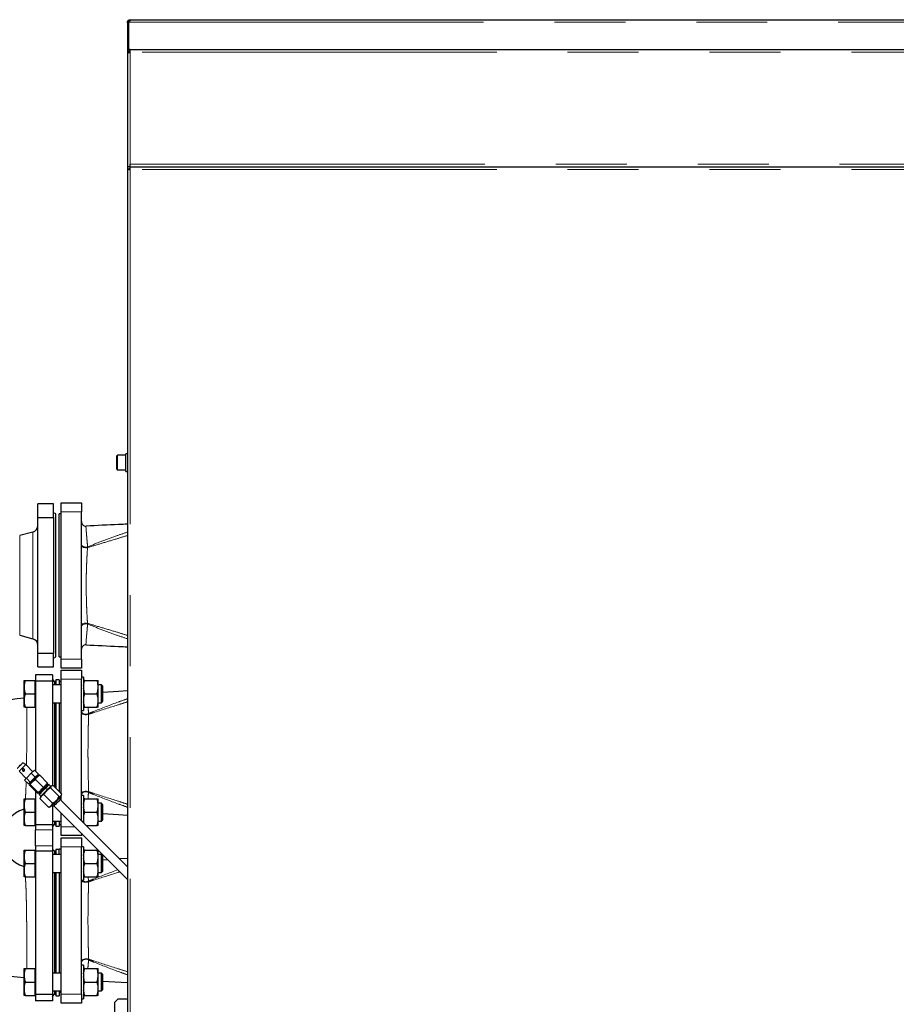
# Model space of a CAD drawing. Header units: millimetres. Extents: x 27 to 261, y 60 to 147.
# Tile 49 of 75: x 158 to 174, y 74 to 92. Entities that reach past the tile are written whole.
import ezdxf

# ---------------------------------------------------------------- set-up
doc = ezdxf.new("R2010")
doc.units = ezdxf.units.MM
doc.linetypes.add('PHANTOM', pattern=[12.7, 6.35, -1.27, 1.27, -1.27, 1.27, -1.27])

msp = doc.modelspace()

# ---------------------------------------------------------------- linework, layer by layer
at = {"color": 7, "linetype": 'Continuous', "lineweight": 25}
for p, q in [((159.91, 91.51), (159.93, 91.51)), ((159.91, 91.5), (159.91, 91.51)), ((159.93, 91.5), (159.93, 91.51)), ((159.935, 91.51), (159.935, 91.527)), ((159.935, 91.013), (159.935, 91.51)), ((159.955, 91.555), (159.955, 91.535)), ((159.955, 91.555), (159.965, 91.555)), ((159.965, 91.555), (196.886, 91.555)), ((159.93, 91.5), (159.91, 91.5)), ((159.91, 91.5), (159.91, 90.971)), ((159.93, 91.5), (159.93, 91.01)), ((159.93, 91.021), (159.935, 91.021)), ((159.96, 90.971), (159.96, 91.021)), ((159.96, 91.021), (179.22, 91.021)), ((159.91, 90.971), (159.935, 90.971)), ((159.91, 90.971), (159.91, 90.957)), ((159.91, 90.957), (159.91, 88.921)), ((159.935, 90.966), (159.935, 90.975)), ((159.935, 90.971), (159.935, 90.966)), ((159.91, 88.921), (159.91, 88.882)), ((159.96, 88.921), (159.91, 88.921)), ((159.91, 88.882), (159.91, 63.78)), ((159.91, 88.882), (159.935, 88.882)), ((159.949, 88.921), (159.949, 88.896)), ((159.96, 88.921), (159.96, 88.971)), ((159.96, 88.921), (179.22, 88.921)), ((159.88, 83.755), (159.73, 83.755)), ((159.91, 83.782), (159.88, 83.782)), ((159.88, 83.585), (159.88, 83.782)), ((159.72, 83.505), (159.72, 83.745)), ((159.88, 83.468), (159.88, 83.585)), ((159.73, 83.495), (159.88, 83.495)), ((159.88, 83.468), (159.91, 83.468)), ((158.304, 82.641), (158.304, 82.885)), ((158.584, 82.885), (158.304, 82.885)), ((158.584, 82.641), (158.584, 82.885)), ((158.724, 82.905), (159.084, 82.905)), ((158.724, 82.745), (158.724, 82.905)), ((159.084, 82.905), (159.084, 82.745)), ((158.624, 82.705), (158.584, 82.728)), ((158.624, 80.145), (158.624, 82.705)), ((158.724, 82.705), (158.684, 82.705)), ((158.684, 80.145), (158.684, 82.705)), ((158.724, 80.105), (158.724, 82.745)), ((159.084, 80.105), (159.084, 82.745)), ((158.304, 82.641), (158.584, 82.641)), ((158.304, 80.209), (158.304, 82.641)), ((158.584, 82.641), (158.584, 80.209)), ((158.215, 82.381), (157.979, 82.318)), ((157.979, 80.532), (158.215, 80.468)), ((158.584, 80.209), (158.304, 80.209)), ((158.304, 79.965), (158.304, 80.209)), ((158.584, 79.965), (158.584, 80.209)), ((158.584, 80.122), (158.624, 80.145)), ((158.684, 80.145), (158.724, 80.145)), ((158.724, 79.945), (158.724, 80.105)), ((159.084, 80.105), (159.084, 79.945)), ((158.304, 79.965), (158.584, 79.965)), ((159.084, 79.945), (158.724, 79.945)), ((158.724, 79.905), (159.084, 79.905)), ((158.724, 79.745), (158.724, 79.905)), ((159.084, 79.905), (159.084, 79.745)), ((158.058, 79.605), (158.058, 79.725)), ((158.079, 79.725), (158.258, 79.725)), ((158.264, 79.725), (158.258, 79.725)), ((158.258, 79.605), (158.258, 79.725)), ((158.564, 79.825), (158.264, 79.825)), ((158.264, 79.825), (158.264, 79.709)), ((158.564, 79.709), (158.264, 79.709)), ((158.264, 79.709), (158.264, 78.098)), ((158.564, 79.825), (158.564, 79.709)), ((158.604, 79.705), (158.564, 79.745)), ((158.564, 79.709), (158.564, 77.842)), ((158.624, 79.705), (158.604, 79.705)), ((158.604, 79.705), (158.604, 79.645)), ((158.684, 79.735), (158.624, 79.735)), ((158.624, 79.735), (158.624, 79.645)), ((158.684, 79.735), (158.684, 79.645)), ((158.724, 79.705), (158.684, 79.705)), ((158.724, 77.695), (158.724, 79.745)), ((159.124, 79.785), (159.084, 79.785)), ((159.084, 77.213), (159.084, 79.745)), ((159.124, 79.785), (159.124, 79.185)), ((159.144, 79.725), (159.364, 79.725)), ((159.384, 79.632), (159.384, 79.725)), ((158.058, 79.365), (158.058, 79.605)), ((158.258, 79.485), (158.258, 79.605)), ((158.724, 79.645), (158.564, 79.645)), ((159.444, 79.645), (159.384, 79.645)), ((159.384, 79.578), (159.384, 79.632)), ((159.384, 79.392), (159.384, 79.578)), ((159.464, 79.625), (159.444, 79.645)), ((159.444, 79.325), (159.444, 79.645)), ((159.464, 79.625), (159.464, 79.345)), ((158.058, 79.245), (158.058, 79.365)), ((158.079, 79.485), (158.258, 79.485)), ((158.258, 79.365), (158.258, 79.485)), ((158.258, 79.245), (158.258, 79.365)), ((159.144, 79.485), (159.364, 79.485)), ((159.384, 79.338), (159.384, 79.392)), ((159.444, 79.325), (159.464, 79.345)), ((158.079, 79.245), (158.258, 79.245)), ((158.258, 79.245), (158.264, 79.245)), ((158.564, 79.325), (158.724, 79.325)), ((158.604, 79.325), (158.604, 77.815)), ((158.624, 79.325), (158.624, 77.795)), ((158.684, 79.325), (158.684, 77.735)), ((159.084, 79.185), (159.124, 79.185)), ((159.144, 79.245), (159.364, 79.245)), ((159.384, 79.245), (159.384, 79.338)), ((159.384, 79.325), (159.444, 79.325)), ((158.033, 78.248), (158.034, 78.248)), ((158.087, 78.217), (158.034, 78.248)), ((158.215, 78.09), (158.087, 78.217)), ((158.187, 78.062), (158.243, 78.119)), ((158.314, 78.048), (158.243, 78.119)), ((157.967, 78.097), (158.094, 77.97)), ((158.066, 77.941), (158.098, 77.974)), ((158.136, 77.87), (158.066, 77.941)), ((158.098, 77.974), (158.187, 78.062)), ((158.169, 77.903), (158.098, 77.974)), ((158.258, 77.992), (158.169, 77.903)), ((158.258, 77.992), (158.187, 78.062)), ((158.314, 78.048), (158.258, 77.992)), ((158.401, 77.81), (158.26, 77.951)), ((158.296, 78.023), (158.292, 78.026)), ((158.303, 78.023), (158.296, 78.023)), ((158.31, 78.016), (158.303, 78.023)), ((158.324, 78.015), (158.312, 78.007)), ((158.326, 78.03), (158.323, 78.029)), ((158.479, 77.887), (158.337, 78.029)), ((158.169, 77.903), (158.136, 77.87)), ((158.156, 77.861), (158.155, 77.858)), ((158.174, 77.876), (158.156, 77.847)), ((158.297, 77.706), (158.156, 77.847)), ((158.158, 77.892), (158.162, 77.888)), ((158.162, 77.888), (158.162, 77.881)), ((158.162, 77.881), (158.169, 77.874)), ((158.31, 77.719), (158.169, 77.86)), ((158.487, 77.853), (158.473, 77.867)), ((158.479, 77.873), (158.48, 77.876)), ((158.505, 77.857), (158.49, 77.857)), ((158.533, 77.828), (158.505, 77.857)), ((158.531, 77.798), (158.687, 77.643)), ((158.566, 77.84), (158.535, 77.83)), ((158.576, 77.843), (158.731, 77.687)), ((158.058, 77.484), (158.058, 77.604)), ((158.079, 77.604), (158.258, 77.604)), ((158.264, 77.604), (158.258, 77.604)), ((158.258, 77.484), (158.258, 77.604)), ((158.264, 77.739), (158.264, 77.14)), ((158.308, 77.705), (158.311, 77.706)), ((158.317, 77.712), (158.331, 77.697)), ((158.328, 77.694), (158.328, 77.68)), ((158.328, 77.68), (158.356, 77.651)), ((158.341, 77.608), (158.345, 77.618)), ((158.341, 77.608), (158.497, 77.453)), ((158.354, 77.65), (158.344, 77.618)), ((158.355, 77.651), (158.354, 77.65)), ((158.414, 77.681), (158.569, 77.525)), ((158.71, 77.595), (158.688, 77.616)), ((159.91, 76.387), (158.706, 77.591)), ((158.718, 77.646), (158.729, 77.677)), ((158.724, 77.573), (158.724, 77.663)), ((159.124, 77.664), (159.084, 77.664)), ((159.124, 77.664), (159.124, 77.173)), ((159.144, 77.604), (159.364, 77.604)), ((159.384, 77.511), (159.384, 77.604)), ((158.058, 77.244), (158.058, 77.484)), ((158.258, 77.364), (158.258, 77.484)), ((158.507, 77.456), (158.497, 77.453)), ((158.507, 77.455), (158.538, 77.466)), ((158.539, 77.467), (158.538, 77.466)), ((158.564, 77.492), (158.564, 77.14)), ((158.568, 77.496), (158.589, 77.475)), ((158.59, 77.475), (158.589, 77.475)), ((158.593, 77.478), (159.91, 76.161)), ((159.444, 77.524), (159.384, 77.524)), ((159.384, 77.457), (159.384, 77.511)), ((159.384, 77.271), (159.384, 77.457)), ((159.464, 77.504), (159.444, 77.524)), ((159.444, 77.204), (159.444, 77.524)), ((159.464, 77.504), (159.464, 77.224)), ((158.058, 77.124), (158.058, 77.244)), ((158.079, 77.364), (158.258, 77.364)), ((158.258, 77.244), (158.258, 77.364)), ((158.258, 77.124), (158.258, 77.244)), ((158.724, 77.105), (158.724, 77.347)), ((159.144, 77.364), (159.364, 77.364)), ((159.384, 77.217), (159.384, 77.271)), ((159.444, 77.204), (159.464, 77.224)), ((158.079, 77.124), (158.258, 77.124)), ((158.258, 77.124), (158.264, 77.124)), ((158.564, 77.14), (158.264, 77.14)), ((158.264, 77.14), (158.264, 77.049)), ((158.264, 76.76), (158.264, 77.049)), ((158.564, 77.204), (158.724, 77.204)), ((158.564, 77.105), (158.604, 77.145)), ((158.564, 77.14), (158.564, 77.049)), ((158.564, 77.049), (158.564, 76.76)), ((158.604, 77.204), (158.604, 77.145)), ((158.604, 77.145), (158.624, 77.145)), ((158.624, 77.204), (158.624, 77.115)), ((158.624, 77.115), (158.684, 77.115)), ((158.684, 77.204), (158.684, 77.115)), ((158.684, 77.145), (158.724, 77.145)), ((158.724, 76.945), (158.724, 77.105)), ((159.133, 77.164), (159.124, 77.217)), ((159.173, 77.124), (159.364, 77.124)), ((159.384, 77.124), (159.384, 77.217)), ((159.384, 77.204), (159.444, 77.204)), ((159.084, 76.945), (158.724, 76.945)), ((158.724, 76.905), (159.084, 76.905)), ((158.724, 76.745), (158.724, 76.905)), ((159.084, 76.987), (159.084, 76.945)), ((159.084, 76.905), (159.084, 76.745)), ((158.264, 76.76), (158.264, 76.669)), ((158.564, 76.76), (158.564, 76.669)), ((158.604, 76.665), (158.564, 76.705)), ((158.684, 76.695), (158.624, 76.695)), ((158.624, 76.695), (158.624, 76.605)), ((158.724, 76.705), (158.684, 76.705)), ((158.684, 76.605), (158.684, 76.705)), ((158.724, 74.105), (158.724, 76.745)), ((159.124, 76.745), (159.084, 76.745)), ((159.084, 74.105), (159.084, 76.745)), ((159.124, 76.745), (159.124, 76.145)), ((158.058, 76.565), (158.058, 76.685)), ((158.058, 76.325), (158.058, 76.565)), ((158.079, 76.685), (158.258, 76.685)), ((158.264, 76.685), (158.258, 76.685)), ((158.258, 76.565), (158.258, 76.685)), ((158.258, 76.445), (158.258, 76.565)), ((158.564, 76.669), (158.264, 76.669)), ((158.264, 76.669), (158.264, 74.1)), ((158.564, 76.669), (158.564, 74.1)), ((158.724, 76.605), (158.564, 76.605)), ((158.624, 76.665), (158.604, 76.665)), ((158.604, 76.665), (158.604, 76.605)), ((159.144, 76.685), (159.364, 76.685)), ((159.384, 76.592), (159.384, 76.685)), ((159.444, 76.605), (159.384, 76.605)), ((159.384, 76.538), (159.384, 76.592)), ((159.384, 76.352), (159.384, 76.538)), ((159.464, 76.585), (159.444, 76.605)), ((159.444, 76.285), (159.444, 76.605)), ((159.464, 76.585), (159.464, 76.305)), ((159.91, 76.535), (159.771, 76.527)), ((158.079, 76.445), (158.258, 76.445)), ((158.258, 76.325), (158.258, 76.445)), ((159.144, 76.445), (159.364, 76.445)), ((159.384, 76.298), (159.384, 76.352)), ((159.557, 76.514), (159.464, 76.508)), ((158.058, 76.205), (158.058, 76.325)), ((158.079, 76.205), (158.258, 76.205)), ((158.258, 76.205), (158.258, 76.325)), ((158.258, 76.205), (158.264, 76.205)), ((158.564, 76.285), (158.724, 76.285)), ((158.604, 76.285), (158.604, 74.484)), ((158.624, 76.285), (158.624, 74.484)), ((158.684, 76.285), (158.684, 74.484)), ((159.144, 76.205), (159.364, 76.205)), ((159.384, 76.205), (159.384, 76.298)), ((159.384, 76.285), (159.444, 76.285)), ((159.444, 76.285), (159.464, 76.305)), ((159.084, 76.145), (159.124, 76.145)), ((159.124, 74.624), (159.084, 74.624)), ((159.124, 74.624), (159.124, 74.024)), ((158.058, 74.444), (158.058, 74.564)), ((158.058, 74.204), (158.058, 74.444)), ((158.079, 74.564), (158.258, 74.564)), ((158.264, 74.564), (158.258, 74.564)), ((158.258, 74.444), (158.258, 74.564)), ((158.258, 74.324), (158.258, 74.444)), ((158.724, 74.484), (158.564, 74.484)), ((159.144, 74.564), (159.364, 74.564)), ((159.384, 74.471), (159.384, 74.564)), ((159.444, 74.484), (159.384, 74.484)), ((159.384, 74.417), (159.384, 74.471)), ((159.384, 74.231), (159.384, 74.417)), ((159.464, 74.464), (159.444, 74.484)), ((159.444, 74.164), (159.444, 74.484)), ((159.464, 74.464), (159.464, 74.184)), ((158.079, 74.324), (158.258, 74.324)), ((158.258, 74.204), (158.258, 74.324)), ((159.144, 74.324), (159.364, 74.324)), ((159.384, 74.177), (159.384, 74.231)), ((159.464, 74.341), (159.91, 74.314)), ((158.058, 74.084), (158.058, 74.204)), ((158.079, 74.084), (158.258, 74.084)), ((158.258, 74.084), (158.258, 74.204)), ((158.258, 74.084), (158.264, 74.084)), ((158.564, 74.1), (158.264, 74.1)), ((158.264, 74.1), (158.264, 73.985)), ((158.564, 74.164), (158.724, 74.164)), ((158.564, 74.065), (158.604, 74.105)), ((158.564, 74.1), (158.564, 73.985)), ((158.604, 74.164), (158.604, 74.105)), ((158.604, 74.105), (158.624, 74.105)), ((158.624, 74.164), (158.624, 74.075)), ((158.624, 74.075), (158.684, 74.075)), ((158.684, 74.164), (158.684, 74.075)), ((158.684, 74.145), (158.724, 74.145)), ((158.724, 73.945), (158.724, 74.105)), ((159.084, 74.105), (159.084, 73.945)), ((159.144, 74.084), (159.364, 74.084)), ((159.384, 74.084), (159.384, 74.177)), ((159.384, 74.164), (159.444, 74.164)), ((159.444, 74.164), (159.464, 74.184)), ((158.564, 73.985), (158.264, 73.985)), ((159.084, 73.945), (158.724, 73.945)), ((159.084, 74.024), (159.124, 74.024)), ((159.744, 74.025), (159.684, 73.965)), ((159.684, 70.885), (159.684, 73.965)), ((159.744, 74.025), (159.91, 74.025))]:
    msp.add_line(p, q, dxfattribs=at)
at = {"color": 8, "linetype": 'PHANTOM', "lineweight": 18}
for p, q in [((159.935, 91.51), (196.841, 91.51)), ((159.96, 88.971), (159.96, 90.971)), ((179.22, 90.971), (159.96, 90.971)), ((159.96, 88.971), (179.22, 88.971)), ((179.22, 88.871), (159.96, 88.871)), ((159.96, 88.871), (159.96, 63.791)), ((159.73, 83.755), (159.73, 83.495)), ((159.084, 82.745), (158.724, 82.745)), ((158.215, 80.468), (158.215, 82.381)), ((157.979, 80.532), (157.979, 82.318)), ((159.193, 82.103), (159.195, 82.116)), ((159.195, 80.733), (159.193, 80.746)), ((158.724, 80.105), (159.084, 80.105)), ((159.084, 79.745), (158.724, 79.745)), ((159.214, 79.119), (159.212, 79.131)), ((159.212, 77.719), (159.214, 77.73)), ((158.264, 77.049), (158.564, 77.049)), ((158.724, 77.105), (158.967, 77.105)), ((158.564, 76.76), (158.264, 76.76)), ((159.084, 76.745), (158.724, 76.745)), ((159.903, 76.394), (159.91, 76.397)), ((159.206, 76.205), (159.212, 76.131)), ((159.214, 76.119), (159.212, 76.131)), ((159.212, 74.719), (159.214, 74.73)), ((158.724, 74.105), (159.084, 74.105))]:
    msp.add_line(p, q, dxfattribs=at)
at = {"color": 8, "linetype": 'PHANTOM', "lineweight": 18, "flags": 128}
for points in [[(159.084, 82.168), (159.086, 82.154), (159.093, 82.141), (159.105, 82.13), (159.12, 82.121), (159.137, 82.115), (159.156, 82.112), (159.176, 82.112), (159.195, 82.116)], [(159.193, 82.103), (159.175, 82.1), (159.155, 82.1), (159.136, 82.103), (159.119, 82.107), (159.104, 82.114), (159.093, 82.123), (159.086, 82.132), (159.084, 82.143)], [(159.193, 80.746), (159.175, 80.749), (159.155, 80.749), (159.136, 80.747), (159.119, 80.742), (159.104, 80.735), (159.093, 80.727), (159.086, 80.717), (159.084, 80.707)], [(159.195, 80.733), (159.176, 80.737), (159.156, 80.737), (159.137, 80.734), (159.12, 80.728), (159.105, 80.719), (159.093, 80.708), (159.086, 80.695), (159.084, 80.681)], [(159.084, 79.177), (159.087, 79.161), (159.096, 79.146), (159.11, 79.134), (159.128, 79.125), (159.149, 79.12), (159.171, 79.119), (159.193, 79.123), (159.212, 79.131)], [(159.084, 79.152), (159.087, 79.14), (159.096, 79.129), (159.111, 79.12), (159.129, 79.114), (159.15, 79.11), (159.173, 79.11), (159.194, 79.113), (159.214, 79.119)], [(159.084, 77.697), (159.087, 77.709), (159.096, 77.72), (159.111, 77.729), (159.129, 77.735), (159.15, 77.739), (159.173, 77.739), (159.194, 77.736), (159.214, 77.73)], [(159.084, 77.673), (159.087, 77.688), (159.096, 77.703), (159.11, 77.715), (159.128, 77.724), (159.149, 77.729), (159.171, 77.73), (159.193, 77.726), (159.212, 77.719)], [(159.085, 76.145), (159.087, 76.14), (159.096, 76.129), (159.111, 76.12), (159.129, 76.114), (159.15, 76.11), (159.173, 76.11), (159.194, 76.113), (159.214, 76.119)], [(159.084, 74.697), (159.087, 74.709), (159.096, 74.72), (159.111, 74.729), (159.129, 74.735), (159.15, 74.739), (159.173, 74.739), (159.194, 74.736), (159.214, 74.73)], [(159.084, 74.673), (159.087, 74.688), (159.096, 74.703), (159.11, 74.715), (159.128, 74.724), (159.149, 74.729), (159.171, 74.73), (159.193, 74.726), (159.212, 74.719)]]:
    msp.add_lwpolyline(points, dxfattribs=at)
at = {"color": 7, "linetype": 'Continuous', "lineweight": 25, "flags": 128}
for points in [[(159.91, 79.535), (159.749, 79.526), (159.464, 79.508)], [(157.936, 78.151), (157.936, 78.151), (157.939, 78.154), (157.947, 78.161), (157.959, 78.173), (157.974, 78.188), (157.99, 78.204), (158.005, 78.22), (158.018, 78.233), (158.028, 78.243), (158.033, 78.248)], [(158.087, 78.217), (158.087, 78.216), (158.081, 78.211), (158.071, 78.201), (158.057, 78.187), (158.041, 78.17), (158.023, 78.152), (158.005, 78.135), (157.99, 78.119), (157.978, 78.107), (157.97, 78.1), (157.967, 78.097)], [(158.303, 78.023), (158.302, 78.022), (158.297, 78.017), (158.287, 78.007), (158.273, 77.993), (158.256, 77.976), (158.237, 77.957), (158.218, 77.938), (158.2, 77.919), (158.184, 77.904), (158.172, 77.892), (158.164, 77.884), (158.162, 77.881)], [(158.505, 77.857), (158.504, 77.856), (158.499, 77.851), (158.49, 77.842), (158.476, 77.828), (158.458, 77.81), (158.439, 77.791), (158.417, 77.769), (158.396, 77.748), (158.376, 77.728), (158.359, 77.711), (158.344, 77.696), (158.334, 77.686), (158.329, 77.681), (158.328, 77.68)], [(158.328, 77.694), (158.328, 77.694), (158.331, 77.697), (158.338, 77.704), (158.35, 77.717), (158.366, 77.732), (158.385, 77.751), (158.405, 77.771), (158.425, 77.791), (158.444, 77.811), (158.462, 77.828), (158.475, 77.841), (158.485, 77.851), (158.49, 77.856), (158.49, 77.857)], [(158.535, 77.83), (158.534, 77.829), (158.529, 77.825), (158.519, 77.815), (158.505, 77.801), (158.488, 77.783), (158.467, 77.763), (158.446, 77.741), (158.424, 77.72), (158.404, 77.699), (158.386, 77.681), (158.371, 77.666), (158.361, 77.656), (158.355, 77.651)], [(158.718, 77.646), (158.718, 77.646), (158.713, 77.641), (158.703, 77.631), (158.689, 77.617), (158.671, 77.599), (158.651, 77.579), (158.63, 77.557), (158.608, 77.536), (158.588, 77.515), (158.57, 77.497), (158.555, 77.483), (158.545, 77.472), (158.539, 77.467)], [(158.71, 77.595), (158.71, 77.595), (158.707, 77.592), (158.699, 77.584), (158.686, 77.572), (158.671, 77.556), (158.653, 77.538), (158.635, 77.521), (158.619, 77.504), (158.605, 77.49), (158.595, 77.48), (158.59, 77.475)], [(159.464, 77.341), (159.749, 77.324), (159.91, 77.314)]]:
    msp.add_lwpolyline(points, dxfattribs=at)
at = {"color": 7, "linetype": 'Continuous', "lineweight": 25}
for centre, radius, start, end in [((159.73, 83.745), 0.01, 90, 180), ((159.73, 83.505), 0.01, 180, 270), ((159.164, 82.568), 0.08, 180, 272.5742), ((158.184, 82.497), 0.12, 285, 0), ((158.184, 80.352), 0.12, 0, 75), ((159.164, 80.281), 0.08, 87.3854, 179.9113), ((158.204, 76.905), 2.505, 93.3413, 266.6587), ((158.049, 78.123), 0.0199, 135.801, 314.2452), ((158.204, 76.905), 0.535, 105.4619, 180), ((158.204, 76.905), 0.535, 180, 254.5281)]:
    msp.add_arc(centre, radius, start, end, dxfattribs=at)
at = {"color": 8, "linetype": 'PHANTOM', "lineweight": 18}
msp.add_arc((159.164, 76.217), 0.0985, 226.6495, 298.9564, dxfattribs=at)
at = {"color": 7, "linetype": 'Continuous', "lineweight": 25}
for points, knots in [([(159.91, 91.51), (159.91, 91.513), (159.91, 91.518), (159.913, 91.527), (159.917, 91.535), (159.923, 91.542), (159.93, 91.548), (159.939, 91.553), (159.947, 91.555), (159.952, 91.555), (159.955, 91.555)], [0, 0, 0, 0, 0.1153569, 0.2389796, 0.3681794, 0.5000032, 0.6318723, 0.7608834, 0.8832183, 1, 1, 1, 1]), ([(159.93, 91.51), (159.93, 91.512), (159.93, 91.515), (159.931, 91.519), (159.934, 91.524), (159.937, 91.528), (159.941, 91.532), (159.946, 91.534), (159.951, 91.535), (159.953, 91.535), (159.955, 91.535)], [0, 0, 0, 0, 0.124771, 0.249927, 0.375133, 0.5, 0.624942, 0.749956, 0.873751, 1, 1, 1, 1]), ([(159.965, 91.555), (159.965, 91.555), (159.965, 91.555), (159.963, 91.551), (159.961, 91.546), (159.957, 91.54), (159.952, 91.535), (159.947, 91.53), (159.941, 91.527), (159.937, 91.527), (159.935, 91.527)], [0, 0, 0, 0, 0.156783, 0.309493, 0.454375, 0.588148, 0.708913, 0.816044, 0.910752, 1, 1, 1, 1]), ([(159.96, 91.021), (159.954, 91.02), (159.943, 91.019), (159.928, 91.01), (159.916, 90.997), (159.911, 90.983), (159.91, 90.974), (159.91, 90.971)], [0, 0, 0, 0, 0.218145, 0.436305, 0.654487, 0.872652, 1, 1, 1, 1]), ([(159.96, 90.996), (159.957, 90.995), (159.951, 90.995), (159.943, 90.99), (159.937, 90.983), (159.935, 90.976), (159.935, 90.972), (159.935, 90.971)], [0, 0, 0, 0, 0.228359, 0.456764, 0.685041, 0.913324, 1, 1, 1, 1]), ([(159.91, 90.957), (159.91, 90.958), (159.912, 90.96), (159.921, 90.963), (159.934, 90.966), (159.948, 90.969), (159.957, 90.97), (159.96, 90.971)], [0, 0, 0, 0, 0.218146, 0.436312, 0.654478, 0.872648, 1, 1, 1, 1]), ([(159.91, 88.882), (159.911, 88.881), (159.912, 88.879), (159.924, 88.876), (159.94, 88.874), (159.953, 88.872), (159.96, 88.871)], [0, 0, 0, 0, 0.24999, 0.5, 0.750014, 1, 1, 1, 1]), ([(159.935, 88.882), (159.935, 88.881), (159.936, 88.879), (159.942, 88.876), (159.95, 88.874), (159.957, 88.872), (159.96, 88.871)], [0, 0, 0, 0, 0.249989, 0.500001, 0.749982, 1, 1, 1, 1]), ([(159.96, 88.871), (159.959, 88.877), (159.957, 88.89), (159.954, 88.907), (159.952, 88.919), (159.95, 88.92), (159.949, 88.921)], [0, 0, 0, 0, 0.249986, 0.5, 0.75001, 1, 1, 1, 1]), ([(159.96, 88.871), (159.959, 88.874), (159.957, 88.881), (159.954, 88.889), (159.952, 88.895), (159.95, 88.895), (159.949, 88.896)], [0, 0, 0, 0, 0.249967, 0.5, 0.750017, 1, 1, 1, 1]), ([(159.91, 82.523), (159.856, 82.52), (159.609, 82.509), (159.361, 82.497), (159.168, 82.488)], [0, 0, 0, 0, 0.216721, 1, 1, 1, 1]), ([(159.168, 80.361), (159.361, 80.352), (159.609, 80.34), (159.856, 80.329), (159.91, 80.327)], [0, 0, 0, 0, 0.782988, 1, 1, 1, 1]), ([(158.079, 79.725), (158.073, 79.706), (158.061, 79.666), (158.059, 79.626), (158.058, 79.605)], [0, 0, 0, 0, 0.495458, 1, 1, 1, 1]), ([(158.058, 79.725), (158.058, 79.725), (158.058, 79.725), (158.063, 79.725), (158.074, 79.725), (158.079, 79.725)], [0, 0, 0, 0, 0.070098, 0.53079, 1, 1, 1, 1]), ([(159.124, 79.632), (159.124, 79.633), (159.127, 79.665), (159.136, 79.695), (159.144, 79.725)], [0, 0, 0, 0, 0.030005, 1, 1, 1, 1]), ([(159.144, 79.725), (159.143, 79.725), (159.133, 79.725), (159.128, 79.725), (159.124, 79.725)], [0, 0, 0, 0, 0.1078, 1, 1, 1, 1]), ([(159.384, 79.632), (159.384, 79.633), (159.381, 79.665), (159.372, 79.695), (159.364, 79.725)], [0, 0, 0, 0, 0.030005, 1, 1, 1, 1]), ([(159.364, 79.725), (159.365, 79.725), (159.375, 79.725), (159.38, 79.725), (159.384, 79.725)], [0, 0, 0, 0, 0.107795, 1, 1, 1, 1]), ([(158.058, 79.605), (158.058, 79.602), (158.058, 79.581), (158.063, 79.54), (158.074, 79.504), (158.079, 79.485)], [0, 0, 0, 0, 0.070096, 0.530788, 1, 1, 1, 1]), ([(159.144, 79.485), (159.143, 79.489), (159.133, 79.519), (159.128, 79.55), (159.124, 79.578)], [0, 0, 0, 0, 0.107804, 1, 1, 1, 1]), ([(159.364, 79.485), (159.365, 79.489), (159.375, 79.519), (159.38, 79.55), (159.384, 79.578)], [0, 0, 0, 0, 0.1077988, 1, 1, 1, 1]), ([(158.079, 79.485), (158.075, 79.47), (158.065, 79.439), (158.059, 79.399), (158.058, 79.374), (158.058, 79.365)], [0, 0, 0, 0, 0.388494, 0.78085, 1, 1, 1, 1]), ([(158.058, 79.365), (158.059, 79.349), (158.06, 79.316), (158.069, 79.276), (158.077, 79.253), (158.079, 79.245)], [0, 0, 0, 0, 0.399478, 0.805199, 1, 1, 1, 1]), ([(159.124, 79.392), (159.125, 79.399), (159.128, 79.431), (159.137, 79.462), (159.144, 79.485)], [0, 0, 0, 0, 0.2308191, 1, 1, 1, 1]), ([(159.384, 79.392), (159.383, 79.399), (159.38, 79.431), (159.371, 79.462), (159.364, 79.485)], [0, 0, 0, 0, 0.230817, 1, 1, 1, 1]), ([(158.079, 79.245), (158.073, 79.245), (158.061, 79.245), (158.059, 79.245), (158.058, 79.245)], [0, 0, 0, 0, 0.495455, 1, 1, 1, 1]), ([(159.144, 79.245), (159.141, 79.255), (159.131, 79.285), (159.127, 79.317), (159.124, 79.338)], [0, 0, 0, 0, 0.316669, 1, 1, 1, 1]), ([(159.124, 79.245), (159.124, 79.245), (159.127, 79.245), (159.136, 79.245), (159.144, 79.245)], [0, 0, 0, 0, 0.03001, 1, 1, 1, 1]), ([(159.364, 79.245), (159.367, 79.255), (159.377, 79.285), (159.381, 79.317), (159.384, 79.338)], [0, 0, 0, 0, 0.31667, 1, 1, 1, 1]), ([(159.384, 79.245), (159.384, 79.245), (159.381, 79.245), (159.372, 79.245), (159.364, 79.245)], [0, 0, 0, 0, 0.03001, 1, 1, 1, 1]), ([(158.032, 78.134), (158.034, 78.135), (158.037, 78.138), (158.044, 78.14), (158.051, 78.14), (158.057, 78.137), (158.062, 78.133), (158.066, 78.127), (158.067, 78.12), (158.066, 78.113), (158.063, 78.107), (158.058, 78.103), (158.052, 78.1), (158.045, 78.1), (158.039, 78.101), (158.033, 78.105), (158.029, 78.111), (158.027, 78.117), (158.027, 78.123), (158.029, 78.129), (158.031, 78.132), (158.032, 78.134)], [0, 0, 0, 0, 0.052688, 0.1053361, 0.1588661, 0.2130926, 0.2663218, 0.318441, 0.3710254, 0.4249378, 0.4789944, 0.5318164, 0.5839444, 0.6369214, 0.6910739, 0.7448388, 0.7972764, 0.8494675, 0.902884, 0.9570958, 1, 1, 1, 1]), ([(158.169, 77.86), (158.177, 77.873), (158.192, 77.898), (158.224, 77.929), (158.248, 77.944), (158.26, 77.951)], [0, 0, 0, 0, 0.3361562, 0.6822713, 1, 1, 1, 1]), ([(158.26, 77.951), (158.266, 77.962), (158.279, 77.984), (158.305, 78.01), (158.327, 78.023), (158.337, 78.029)], [0, 0, 0, 0, 0.336154, 0.682272, 1, 1, 1, 1]), ([(158.337, 78.029), (158.336, 78.029), (158.33, 78.03), (158.324, 78.03), (158.322, 78.025), (158.323, 78.018), (158.324, 78.015)], [0, 0, 0, 0, 0.128308, 0.436984, 0.754659, 1, 1, 1, 1]), ([(158.156, 77.847), (158.155, 77.85), (158.153, 77.856), (158.156, 77.862), (158.162, 77.862), (158.167, 77.861), (158.169, 77.86)], [0, 0, 0, 0, 0.2453411, 0.5537696, 0.8716924, 1, 1, 1, 1]), ([(158.297, 77.706), (158.308, 77.712), (158.33, 77.725), (158.356, 77.751), (158.369, 77.773), (158.375, 77.783)], [0, 0, 0, 0, 0.33614, 0.682268, 1, 1, 1, 1]), ([(158.401, 77.81), (158.393, 77.797), (158.378, 77.772), (158.347, 77.742), (158.322, 77.726), (158.31, 77.719)], [0, 0, 0, 0, 0.336164, 0.682264, 1, 1, 1, 1]), ([(158.375, 77.783), (158.387, 77.791), (158.412, 77.807), (158.443, 77.838), (158.458, 77.862), (158.465, 77.874)], [0, 0, 0, 0, 0.336145, 0.682271, 1, 1, 1, 1]), ([(158.479, 77.887), (158.472, 77.876), (158.46, 77.854), (158.433, 77.828), (158.411, 77.816), (158.401, 77.81)], [0, 0, 0, 0, 0.336162, 0.682255, 1, 1, 1, 1]), ([(158.531, 77.798), (158.52, 77.791), (158.494, 77.775), (158.457, 77.742), (158.431, 77.709), (158.418, 77.687), (158.414, 77.681)], [0, 0, 0, 0, 0.242163, 0.549937, 0.867137, 1, 1, 1, 1]), ([(158.465, 77.874), (158.468, 77.873), (158.475, 77.872), (158.48, 77.874), (158.48, 77.88), (158.479, 77.886), (158.479, 77.887)], [0, 0, 0, 0, 0.245339, 0.553767, 0.871689, 1, 1, 1, 1]), ([(158.576, 77.843), (158.568, 77.841), (158.552, 77.836), (158.537, 77.821), (158.533, 77.806), (158.531, 77.798)], [0, 0, 0, 0, 0.336159, 0.682272, 1, 1, 1, 1]), ([(158.079, 77.604), (158.073, 77.584), (158.061, 77.545), (158.059, 77.504), (158.058, 77.484)], [0, 0, 0, 0, 0.495454, 1, 1, 1, 1]), ([(158.058, 77.604), (158.058, 77.604), (158.058, 77.604), (158.063, 77.604), (158.074, 77.604), (158.079, 77.604)], [0, 0, 0, 0, 0.070098, 0.53079, 1, 1, 1, 1]), ([(158.31, 77.719), (158.311, 77.717), (158.312, 77.712), (158.312, 77.706), (158.307, 77.703), (158.3, 77.705), (158.297, 77.706)], [0, 0, 0, 0, 0.128312, 0.436984, 0.754659, 1, 1, 1, 1]), ([(158.414, 77.681), (158.403, 77.676), (158.381, 77.665), (158.356, 77.64), (158.346, 77.619), (158.341, 77.608)], [0, 0, 0, 0, 0.336162, 0.682271, 1, 1, 1, 1]), ([(158.569, 77.525), (158.576, 77.529), (158.597, 77.542), (158.63, 77.568), (158.663, 77.605), (158.679, 77.631), (158.687, 77.643)], [0, 0, 0, 0, 0.132857, 0.440859, 0.75783, 1, 1, 1, 1]), ([(158.687, 77.643), (158.694, 77.645), (158.71, 77.649), (158.725, 77.665), (158.729, 77.68), (158.731, 77.687)], [0, 0, 0, 0, 0.336157, 0.682272, 1, 1, 1, 1]), ([(159.124, 77.511), (159.124, 77.512), (159.127, 77.543), (159.136, 77.574), (159.144, 77.604)], [0, 0, 0, 0, 0.030014, 1, 1, 1, 1]), ([(159.144, 77.604), (159.143, 77.604), (159.133, 77.604), (159.128, 77.604), (159.124, 77.604)], [0, 0, 0, 0, 0.1078, 1, 1, 1, 1]), ([(159.384, 77.511), (159.384, 77.512), (159.381, 77.543), (159.372, 77.574), (159.364, 77.604)], [0, 0, 0, 0, 0.030014, 1, 1, 1, 1]), ([(159.364, 77.604), (159.365, 77.604), (159.375, 77.604), (159.38, 77.604), (159.384, 77.604)], [0, 0, 0, 0, 0.107795, 1, 1, 1, 1]), ([(158.058, 77.484), (158.058, 77.481), (158.058, 77.46), (158.063, 77.419), (158.074, 77.382), (158.079, 77.364)], [0, 0, 0, 0, 0.0700962, 0.5307917, 1, 1, 1, 1]), ([(158.497, 77.453), (158.508, 77.458), (158.53, 77.469), (158.554, 77.494), (158.564, 77.515), (158.569, 77.525)], [0, 0, 0, 0, 0.336147, 0.682261, 1, 1, 1, 1]), ([(159.144, 77.364), (159.143, 77.367), (159.133, 77.398), (159.128, 77.429), (159.124, 77.457)], [0, 0, 0, 0, 0.107805, 1, 1, 1, 1]), ([(159.364, 77.364), (159.365, 77.367), (159.375, 77.398), (159.38, 77.429), (159.384, 77.457)], [0, 0, 0, 0, 0.1078, 1, 1, 1, 1]), ([(158.079, 77.364), (158.075, 77.349), (158.065, 77.318), (158.059, 77.278), (158.058, 77.253), (158.058, 77.244)], [0, 0, 0, 0, 0.388494, 0.780858, 1, 1, 1, 1]), ([(158.058, 77.244), (158.059, 77.228), (158.06, 77.195), (158.069, 77.155), (158.077, 77.132), (158.079, 77.124)], [0, 0, 0, 0, 0.399482, 0.805193, 1, 1, 1, 1]), ([(159.124, 77.271), (159.125, 77.278), (159.128, 77.31), (159.137, 77.34), (159.144, 77.364)], [0, 0, 0, 0, 0.2308098, 1, 1, 1, 1]), ([(159.384, 77.271), (159.383, 77.278), (159.38, 77.31), (159.371, 77.34), (159.364, 77.364)], [0, 0, 0, 0, 0.230808, 1, 1, 1, 1]), ([(158.079, 77.124), (158.073, 77.124), (158.061, 77.124), (158.059, 77.124), (158.058, 77.124)], [0, 0, 0, 0, 0.495455, 1, 1, 1, 1]), ([(159.364, 77.124), (159.367, 77.134), (159.377, 77.164), (159.381, 77.196), (159.384, 77.217)], [0, 0, 0, 0, 0.3166762, 1, 1, 1, 1]), ([(159.384, 77.124), (159.384, 77.124), (159.381, 77.124), (159.372, 77.124), (159.364, 77.124)], [0, 0, 0, 0, 0.03001, 1, 1, 1, 1]), ([(158.079, 76.685), (158.073, 76.666), (158.061, 76.626), (158.059, 76.586), (158.058, 76.565)], [0, 0, 0, 0, 0.495458, 1, 1, 1, 1]), ([(158.058, 76.685), (158.058, 76.685), (158.058, 76.685), (158.063, 76.685), (158.074, 76.685), (158.079, 76.685)], [0, 0, 0, 0, 0.070098, 0.53079, 1, 1, 1, 1]), ([(158.058, 76.565), (158.058, 76.562), (158.058, 76.541), (158.063, 76.5), (158.074, 76.464), (158.079, 76.445)], [0, 0, 0, 0, 0.0700962, 0.5307917, 1, 1, 1, 1]), ([(159.124, 76.592), (159.124, 76.593), (159.127, 76.625), (159.136, 76.655), (159.144, 76.685)], [0, 0, 0, 0, 0.030005, 1, 1, 1, 1]), ([(159.144, 76.685), (159.143, 76.685), (159.133, 76.685), (159.128, 76.685), (159.124, 76.685)], [0, 0, 0, 0, 0.1078, 1, 1, 1, 1]), ([(159.144, 76.445), (159.143, 76.449), (159.133, 76.479), (159.128, 76.51), (159.124, 76.538)], [0, 0, 0, 0, 0.107796, 1, 1, 1, 1]), ([(159.384, 76.592), (159.384, 76.593), (159.381, 76.625), (159.372, 76.655), (159.364, 76.685)], [0, 0, 0, 0, 0.030005, 1, 1, 1, 1]), ([(159.364, 76.685), (159.365, 76.685), (159.375, 76.685), (159.38, 76.685), (159.384, 76.685)], [0, 0, 0, 0, 0.107795, 1, 1, 1, 1]), ([(159.364, 76.445), (159.365, 76.449), (159.375, 76.479), (159.38, 76.51), (159.384, 76.538)], [0, 0, 0, 0, 0.1077907, 1, 1, 1, 1]), ([(158.079, 76.445), (158.075, 76.43), (158.065, 76.399), (158.059, 76.359), (158.058, 76.334), (158.058, 76.325)], [0, 0, 0, 0, 0.3884908, 0.780852, 1, 1, 1, 1]), ([(159.124, 76.352), (159.125, 76.359), (159.128, 76.391), (159.137, 76.422), (159.144, 76.445)], [0, 0, 0, 0, 0.230817, 1, 1, 1, 1]), ([(159.384, 76.352), (159.383, 76.359), (159.38, 76.391), (159.371, 76.422), (159.364, 76.445)], [0, 0, 0, 0, 0.230815, 1, 1, 1, 1]), ([(158.058, 76.325), (158.059, 76.309), (158.06, 76.276), (158.069, 76.236), (158.077, 76.213), (158.079, 76.205)], [0, 0, 0, 0, 0.3994777, 0.8051915, 1, 1, 1, 1]), ([(158.079, 76.205), (158.073, 76.205), (158.061, 76.205), (158.059, 76.205), (158.058, 76.205)], [0, 0, 0, 0, 0.495455, 1, 1, 1, 1]), ([(159.144, 76.205), (159.141, 76.215), (159.131, 76.245), (159.127, 76.277), (159.124, 76.298)], [0, 0, 0, 0, 0.316669, 1, 1, 1, 1]), ([(159.124, 76.205), (159.124, 76.205), (159.127, 76.205), (159.136, 76.205), (159.144, 76.205)], [0, 0, 0, 0, 0.03001, 1, 1, 1, 1]), ([(159.364, 76.205), (159.367, 76.215), (159.377, 76.245), (159.381, 76.277), (159.384, 76.298)], [0, 0, 0, 0, 0.31667, 1, 1, 1, 1]), ([(159.384, 76.205), (159.384, 76.205), (159.381, 76.205), (159.372, 76.205), (159.364, 76.205)], [0, 0, 0, 0, 0.03001, 1, 1, 1, 1]), ([(158.079, 74.564), (158.073, 74.544), (158.061, 74.505), (158.059, 74.464), (158.058, 74.444)], [0, 0, 0, 0, 0.495454, 1, 1, 1, 1]), ([(158.058, 74.564), (158.058, 74.564), (158.058, 74.564), (158.063, 74.564), (158.074, 74.564), (158.079, 74.564)], [0, 0, 0, 0, 0.070098, 0.53079, 1, 1, 1, 1]), ([(158.058, 74.444), (158.058, 74.441), (158.058, 74.42), (158.063, 74.379), (158.074, 74.342), (158.079, 74.324)], [0, 0, 0, 0, 0.0700962, 0.5307917, 1, 1, 1, 1]), ([(159.124, 74.471), (159.124, 74.472), (159.127, 74.503), (159.136, 74.534), (159.144, 74.564)], [0, 0, 0, 0, 0.030014, 1, 1, 1, 1]), ([(159.144, 74.564), (159.143, 74.564), (159.133, 74.564), (159.128, 74.564), (159.124, 74.564)], [0, 0, 0, 0, 0.1078, 1, 1, 1, 1]), ([(159.144, 74.324), (159.143, 74.327), (159.133, 74.358), (159.128, 74.389), (159.124, 74.417)], [0, 0, 0, 0, 0.107804, 1, 1, 1, 1]), ([(159.384, 74.471), (159.384, 74.472), (159.381, 74.503), (159.372, 74.534), (159.364, 74.564)], [0, 0, 0, 0, 0.030014, 1, 1, 1, 1]), ([(159.364, 74.564), (159.365, 74.564), (159.375, 74.564), (159.38, 74.564), (159.384, 74.564)], [0, 0, 0, 0, 0.107795, 1, 1, 1, 1]), ([(159.364, 74.324), (159.365, 74.327), (159.375, 74.358), (159.38, 74.389), (159.384, 74.417)], [0, 0, 0, 0, 0.1077988, 1, 1, 1, 1]), ([(158.079, 74.324), (158.075, 74.309), (158.065, 74.278), (158.059, 74.238), (158.058, 74.213), (158.058, 74.204)], [0, 0, 0, 0, 0.388494, 0.780858, 1, 1, 1, 1]), ([(159.124, 74.231), (159.125, 74.238), (159.128, 74.27), (159.137, 74.3), (159.144, 74.324)], [0, 0, 0, 0, 0.2308098, 1, 1, 1, 1]), ([(159.384, 74.231), (159.383, 74.238), (159.38, 74.27), (159.371, 74.3), (159.364, 74.324)], [0, 0, 0, 0, 0.230808, 1, 1, 1, 1]), ([(158.058, 74.204), (158.059, 74.188), (158.06, 74.155), (158.069, 74.115), (158.077, 74.092), (158.079, 74.084)], [0, 0, 0, 0, 0.3994849, 0.8051987, 1, 1, 1, 1]), ([(158.079, 74.084), (158.073, 74.084), (158.061, 74.084), (158.059, 74.084), (158.058, 74.084)], [0, 0, 0, 0, 0.495455, 1, 1, 1, 1]), ([(159.144, 74.084), (159.141, 74.094), (159.131, 74.124), (159.127, 74.156), (159.124, 74.177)], [0, 0, 0, 0, 0.316669, 1, 1, 1, 1]), ([(159.124, 74.084), (159.124, 74.084), (159.127, 74.084), (159.136, 74.084), (159.144, 74.084)], [0, 0, 0, 0, 0.03001, 1, 1, 1, 1]), ([(159.364, 74.084), (159.367, 74.094), (159.377, 74.124), (159.381, 74.156), (159.384, 74.177)], [0, 0, 0, 0, 0.31667, 1, 1, 1, 1]), ([(159.384, 74.084), (159.384, 74.084), (159.381, 74.084), (159.372, 74.084), (159.364, 74.084)], [0, 0, 0, 0, 0.03001, 1, 1, 1, 1])]:
    msp.add_open_spline(points, degree=3, knots=knots, dxfattribs=at)
at = {"color": 8, "linetype": 'PHANTOM', "lineweight": 18}
for points, knots in [([(159.168, 82.488), (159.168, 82.488), (159.167, 82.49), (159.166, 82.482), (159.166, 82.463), (159.168, 82.435), (159.17, 82.401), (159.174, 82.359), (159.179, 82.3), (159.186, 82.222), (159.192, 82.152), (159.195, 82.116)], [0, 0, 0, 0, 0.018541, 0.141445, 0.265638, 0.367973, 0.470314, 0.575522, 0.680737, 0.83936, 1, 1, 1, 1]), ([(159.195, 82.116), (159.281, 82.15), (159.452, 82.219), (159.691, 82.306), (159.844, 82.359), (159.91, 82.381)], [0, 0, 0, 0, 0.36298, 0.726174, 1, 1, 1, 1]), ([(159.91, 82.319), (159.846, 82.3), (159.695, 82.253), (159.455, 82.181), (159.281, 82.129), (159.193, 82.103)], [0, 0, 0, 0, 0.265701, 0.6328, 1, 1, 1, 1]), ([(159.193, 82.103), (159.191, 82.06), (159.185, 81.973), (159.179, 81.848), (159.175, 81.735), (159.172, 81.633), (159.17, 81.53), (159.17, 81.418), (159.171, 81.299), (159.173, 81.178), (159.177, 81.064), (159.181, 80.955), (159.187, 80.848), (159.191, 80.78), (159.193, 80.746)], [0, 0, 0, 0, 0.104135, 0.20943, 0.281086, 0.352738, 0.426368, 0.499996, 0.587583, 0.676092, 0.755866, 0.835649, 0.91782, 1, 1, 1, 1]), ([(159.195, 80.733), (159.192, 80.698), (159.187, 80.64), (159.181, 80.571), (159.176, 80.518), (159.172, 80.472), (159.169, 80.433), (159.167, 80.403), (159.166, 80.38), (159.166, 80.366), (159.167, 80.36), (159.168, 80.361), (159.168, 80.361)], [0, 0, 0, 0, 0.160815, 0.262441, 0.364058, 0.468129, 0.57219, 0.67305, 0.773904, 0.87768, 0.981454, 1, 1, 1, 1]), ([(159.193, 80.746), (159.281, 80.72), (159.455, 80.668), (159.695, 80.597), (159.846, 80.55), (159.91, 80.53)], [0, 0, 0, 0, 0.367084, 0.734299, 1, 1, 1, 1]), ([(159.91, 80.468), (159.844, 80.491), (159.691, 80.543), (159.452, 80.63), (159.281, 80.699), (159.195, 80.733)], [0, 0, 0, 0, 0.273839, 0.636838, 1, 1, 1, 1]), ([(159.212, 79.131), (159.242, 79.143), (159.419, 79.216), (159.653, 79.305), (159.856, 79.378), (159.91, 79.397)], [0, 0, 0, 0, 0.1310022, 0.770698, 1, 1, 1, 1]), ([(159.91, 79.342), (159.853, 79.323), (159.648, 79.257), (159.416, 79.184), (159.242, 79.128), (159.214, 79.119)], [0, 0, 0, 0, 0.2443431, 0.8754276, 1, 1, 1, 1]), ([(158.101, 78.203), (158.101, 78.22), (158.102, 78.264), (158.103, 78.338), (158.104, 78.449), (158.105, 78.56), (158.106, 78.669), (158.107, 78.775), (158.108, 78.877), (158.108, 78.971), (158.108, 79.061), (158.109, 79.141), (158.109, 79.207), (158.109, 79.234), (158.109, 79.245)], [0, 0, 0, 0, 0.0441203, 0.1148594, 0.1855974, 0.3226558, 0.3932266, 0.4637972, 0.600673, 0.6711546, 0.7416369, 0.8784203, 0.948858, 1, 1, 1, 1]), ([(159.203, 79.245), (159.203, 79.239), (159.207, 79.205), (159.21, 79.164), (159.212, 79.131)], [0, 0, 0, 0, 0.18515, 1, 1, 1, 1]), ([(159.214, 79.119), (159.213, 79.084), (159.211, 79.014), (159.207, 78.89), (159.204, 78.748), (159.202, 78.588), (159.202, 78.436), (159.202, 78.296), (159.203, 78.169), (159.206, 78.03), (159.209, 77.882), (159.212, 77.781), (159.214, 77.73)], [0, 0, 0, 0, 0.082319, 0.164635, 0.276295, 0.388353, 0.499989, 0.587914, 0.676044, 0.763977, 0.881982, 1, 1, 1, 1]), ([(158.081, 77.604), (158.083, 77.628), (158.085, 77.668), (158.089, 77.738), (158.092, 77.813), (158.094, 77.875), (158.095, 77.912)], [0, 0, 0, 0, 0.288354, 0.490151, 0.691946, 1, 1, 1, 1]), ([(159.212, 77.719), (159.207, 77.678), (159.203, 77.637), (159.203, 77.604), (159.203, 77.604)], [0, 0, 0, 0, 0.99988, 1, 1, 1, 1]), ([(159.91, 77.453), (159.856, 77.472), (159.653, 77.544), (159.419, 77.634), (159.242, 77.706), (159.212, 77.719)], [0, 0, 0, 0, 0.229302, 0.868998, 1, 1, 1, 1]), ([(159.214, 77.73), (159.242, 77.721), (159.416, 77.666), (159.648, 77.592), (159.853, 77.526), (159.91, 77.507)], [0, 0, 0, 0, 0.124572, 0.755657, 1, 1, 1, 1]), ([(158.109, 74.564), (158.109, 74.589), (158.109, 74.629), (158.109, 74.699), (158.108, 74.782), (158.108, 74.874), (158.107, 74.973), (158.107, 75.076), (158.106, 75.184), (158.105, 75.294), (158.104, 75.406), (158.102, 75.518), (158.101, 75.628), (158.099, 75.71), (158.098, 75.788), (158.096, 75.864), (158.094, 75.937), (158.091, 76.028), (158.087, 76.11), (158.083, 76.173), (158.082, 76.197), (158.081, 76.205)], [0, 0, 0, 0, 0.068339, 0.111926, 0.155513, 0.240317, 0.283995, 0.327672, 0.412788, 0.45663, 0.500472, 0.586115, 0.630231, 0.674347, 0.717461, 0.760574, 0.804941, 0.84931, 0.934428, 0.978192, 1, 1, 1, 1]), ([(159.212, 76.131), (159.242, 76.143), (159.415, 76.214), (159.591, 76.28), (159.737, 76.334)], [0, 0, 0, 0, 0.173928, 1, 1, 1, 1]), ([(159.773, 76.298), (159.762, 76.294), (159.603, 76.242), (159.416, 76.184), (159.242, 76.128), (159.214, 76.119)], [0, 0, 0, 0, 0.061554, 0.845295, 1, 1, 1, 1]), ([(159.214, 76.119), (159.213, 76.084), (159.211, 76.014), (159.207, 75.89), (159.204, 75.748), (159.202, 75.588), (159.202, 75.436), (159.202, 75.296), (159.203, 75.169), (159.206, 75.03), (159.209, 74.882), (159.212, 74.781), (159.214, 74.73)], [0, 0, 0, 0, 0.0823196, 0.1646353, 0.2762955, 0.3883537, 0.4999889, 0.5879144, 0.6760452, 0.763978, 0.8819823, 1, 1, 1, 1]), ([(159.212, 74.719), (159.209, 74.679), (159.205, 74.623), (159.2, 74.577), (159.199, 74.564)], [0, 0, 0, 0, 0.7136697, 1, 1, 1, 1]), ([(159.91, 74.453), (159.856, 74.472), (159.653, 74.544), (159.419, 74.634), (159.242, 74.706), (159.212, 74.719)], [0, 0, 0, 0, 0.229302, 0.8689978, 1, 1, 1, 1]), ([(159.214, 74.73), (159.242, 74.721), (159.416, 74.666), (159.648, 74.592), (159.853, 74.526), (159.91, 74.507)], [0, 0, 0, 0, 0.1245724, 0.7556569, 1, 1, 1, 1])]:
    msp.add_open_spline(points, degree=3, knots=knots, dxfattribs=at)

doc.saveas('drawing.dxf')
